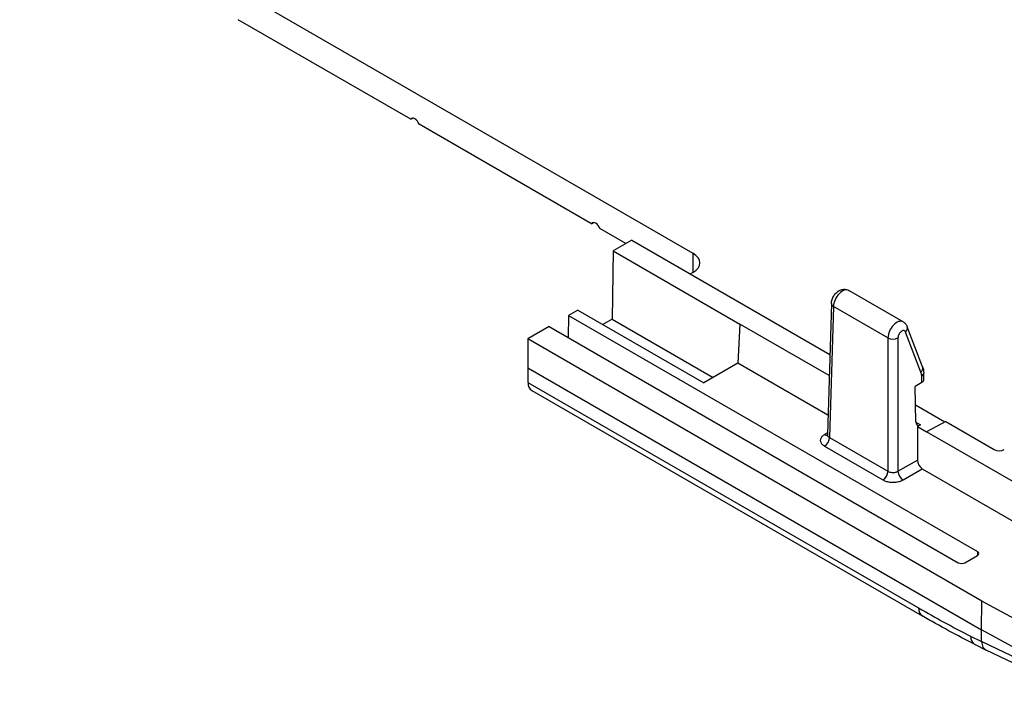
# Model space of a CAD drawing. Header units: millimetres. Extents: x 0 to 420, y 0 to 297.
# Tile 4 of 18: x 155 to 176, y 29 to 43. Entities that reach past the tile are written whole.
import ezdxf

# ---------------------------------------------------------------- set-up
doc = ezdxf.new("R2010")
doc.units = ezdxf.units.MM
doc.layers.add('Spigoli tangenti visibili(ISO)', color=7, linetype='Continuous', lineweight=25)
doc.layers.add('Spigoli visibili(ISO)', color=176, linetype='Continuous', lineweight=25, true_color=0x000080)

msp = doc.modelspace()

# ---------------------------------------------------------------- linework, layer by layer
at = {"layer": 'Spigoli tangenti visibili(ISO)'}
for p, q in [((169.065, 37.889), (169.065, 37.48)), ((172.033, 36.765), (171.95, 33.998)), ((173.184, 36.101), (172.033, 36.765)), ((173.881, 35.379), (173.557, 36.225)), ((173.184, 36.101), (173.184, 33.286)), ((173.396, 36.101), (173.396, 33.286)), ((165.582, 35.47), (175.16, 29.94)), ((165.584, 35.162), (173.831, 30.401)), ((173.901, 35.163), (173.897, 35.296)), ((173.771, 34.322), (173.873, 34.263)), ((171.907, 34.098), (171.844, 34.061)), ((171.95, 33.998), (173.184, 33.286)), ((171.844, 33.816), (173.078, 33.104)), ((173.396, 33.286), (173.805, 33.522)), ((173.502, 33.104), (173.909, 33.339)), ((175.076, 31.591), (175.073, 31.508)), ((176.58, 29.162), (175.16, 29.94)), ((174.927, 29.807), (175.161, 29.689)), ((176.581, 29.009), (175.161, 29.689))]:
    msp.add_line(p, q, dxfattribs=at)
for centre, major_axis, ratio, start_param, end_param in [((172.223, 36.871), (0.135, 0.231), 0.5729, 0.003816, 2.342561), ((172.139, 36.824), (-0.15, 0.005), 0.577174, 0.000259, 0.802694), ((173.373, 36.207), (0.132, 0.233), 0.581767, 6.279327, 8.618068), ((173.451, 36.284), (0.14, 0.054), 0.726322, 5.25861, 6.283182), ((173.29, 36.16), (-0.15, 0), 0.557025, 0.78555, 2.356042), ((173.775, 35.438), (0.14, 0.054), 0.726321, 5.258616, 6.283185), ((173.649, 35.148), (0.17, 0.306), 0.587338, 5.506306, 5.82633), ((173.79, 35.355), (0.15, 0.005), 0.577174, 5.480527, 6.283108), ((171.844, 34.184), (0.075, -0.13), 0.57735, 5.497775, 6.102932), ((171.844, 33.939), (0.075, 0.13), 0.57735, 3.926991, 5.480334), ((173.078, 33.226), (0.075, 0.13), 0.57735, 3.926978, 5.480334), ((173.502, 33.226), (-0.075, 0.13), 0.57735, 0.802851, 2.356194), ((173.677, 50.621), (12.599, -21.447), 0.57229, 5.493462, 5.555883), ((174.096, 30.557), (-0.187, -0.325), 0.57735, 5.506514, 6.283185), ((175.193, 29.963), (-0.169, -0.335), 0.612554, 5.473565, 6.283185)]:
    msp.add_ellipse(centre, major_axis=major_axis, ratio=ratio, start_param=start_param, end_param=end_param, dxfattribs=at)
for points, knots in [([(173.557, 36.225), (173.554, 36.233), (173.55, 36.239), (173.546, 36.244), (173.54, 36.249), (173.533, 36.253), (173.526, 36.255), (173.525, 36.255), (173.525, 36.255), (173.525, 36.255), (173.518, 36.256), (173.51, 36.256), (173.503, 36.255), (173.501, 36.254), (173.5, 36.254), (173.498, 36.254), (173.491, 36.252), (173.484, 36.249), (173.477, 36.244), (173.474, 36.243), (173.472, 36.241), (173.469, 36.239), (173.463, 36.235), (173.457, 36.23), (173.452, 36.225), (173.448, 36.222), (173.445, 36.218), (173.442, 36.214), (173.437, 36.209), (173.433, 36.204), (173.429, 36.198), (173.425, 36.193), (173.422, 36.187), (173.418, 36.181), (173.416, 36.176), (173.413, 36.172), (173.411, 36.167), (173.408, 36.159), (173.405, 36.152), (173.403, 36.144), (173.401, 36.14), (173.4, 36.137), (173.4, 36.133), (173.398, 36.124), (173.396, 36.116), (173.396, 36.107), (173.396, 36.105), (173.396, 36.103), (173.396, 36.101)], [0, 0, 0, 0, 0.1033731, 0.1033731, 0.1033731, 0.2222222, 0.2222222, 0.2222222, 0.2280819, 0.2280819, 0.2280819, 0.3333333, 0.3333333, 0.3333333, 0.352879, 0.352879, 0.352879, 0.4444444, 0.4444444, 0.4444444, 0.4778066, 0.4778066, 0.4778066, 0.5555556, 0.5555556, 0.5555556, 0.6028261, 0.6028261, 0.6028261, 0.6666667, 0.6666667, 0.6666667, 0.7279273, 0.7279273, 0.7279273, 0.7777778, 0.7777778, 0.7777778, 0.8527715, 0.8527715, 0.8527715, 0.8888889, 0.8888889, 0.8888889, 0.9784834, 0.9784834, 0.9784834, 1, 1, 1, 1]), ([(171.906, 34.06), (171.906, 34.055), (171.906, 34.05), (171.908, 34.045), (171.908, 34.042), (171.909, 34.04), (171.91, 34.037), (171.913, 34.031), (171.917, 34.025), (171.922, 34.019), (171.925, 34.016), (171.928, 34.013), (171.932, 34.01), (171.937, 34.006), (171.943, 34.002), (171.95, 33.998)], [0.4891816, 0.4891816, 0.4891816, 0.4891816, 0.6, 0.6, 0.6, 0.6577854, 0.6577854, 0.6577854, 0.8, 0.8, 0.8, 0.8816251, 0.8816251, 0.8816251, 1, 1, 1, 1]), ([(173.184, 33.286), (173.195, 33.279), (173.208, 33.273), (173.222, 33.269), (173.236, 33.265), (173.251, 33.262), (173.266, 33.26), (173.269, 33.26), (173.271, 33.26), (173.274, 33.26), (173.287, 33.259), (173.3, 33.259), (173.313, 33.26), (173.317, 33.261), (173.322, 33.261), (173.326, 33.262), (173.337, 33.264), (173.348, 33.266), (173.358, 33.269), (173.363, 33.271), (173.369, 33.273), (173.374, 33.275), (173.382, 33.278), (173.389, 33.282), (173.396, 33.286)], [0.0000001, 0.0000001, 0.0000001, 0.0000001, 0.2, 0.2, 0.2, 0.4, 0.4, 0.4, 0.4334815, 0.4334815, 0.4334815, 0.6, 0.6, 0.6, 0.6577854, 0.6577854, 0.6577854, 0.8, 0.8, 0.8, 0.8816251, 0.8816251, 0.8816251, 1, 1, 1, 1])]:
    msp.add_open_spline(points, degree=3, knots=knots, dxfattribs=at)
for points in [[(171.844, 34.061), (171.821, 34.048), (171.784, 34.019), (171.755, 33.966), (171.755, 33.911), (171.784, 33.859), (171.821, 33.83), (171.844, 33.816)], [(173.078, 33.104), (173.101, 33.091), (173.151, 33.07), (173.242, 33.052), (173.337, 33.053), (173.428, 33.07), (173.479, 33.091), (173.502, 33.104)]]:
    msp.add_open_spline(points, degree=3, dxfattribs=at)
at = {"layer": 'Spigoli visibili(ISO)'}
for p, q in [((154.852, 46.094), (169.065, 37.889)), ((163.107, 40.716), (159.466, 42.818)), ((163.107, 40.716), (163.149, 40.739)), ((166.926, 38.511), (163.284, 40.614)), ((166.926, 38.511), (166.967, 38.535)), ((167.65, 38.093), (167.102, 38.409)), ((167.774, 38.164), (167.382, 37.938)), ((167.774, 38.164), (171.957, 35.749)), ((167.382, 37.938), (167.361, 36.497)), ((167.382, 37.938), (170.056, 36.394)), ((169.065, 37.48), (169.012, 37.45)), ((173.506, 36.439), (172.358, 37.102)), ((171.99, 36.829), (171.906, 34.06)), ((166.634, 36.689), (166.44, 36.577)), ((166.634, 36.689), (169.294, 35.153)), ((166.44, 36.577), (166.433, 36.111)), ((166.44, 36.577), (175.076, 31.591)), ((167.361, 36.497), (167.164, 36.383)), ((167.361, 36.497), (169.491, 35.266)), ((170.056, 36.394), (170.017, 35.57)), ((171.943, 35.305), (170.056, 36.394)), ((166.033, 36.342), (165.582, 36.082)), ((166.033, 36.342), (174.668, 31.356)), ((173.915, 35.491), (173.591, 36.338)), ((165.582, 36.082), (165.582, 35.47)), ((175.169, 30.547), (165.582, 36.082)), ((170.017, 35.57), (169.294, 35.153)), ((171.918, 34.472), (170.017, 35.57)), ((165.582, 35.47), (165.584, 35.162)), ((173.944, 35.229), (173.94, 35.36)), ((173.901, 35.163), (173.759, 35.076)), ((165.662, 34.993), (173.908, 30.232)), ((173.77, 34.328), (173.759, 35.076)), ((174.385, 34.322), (173.765, 34.68)), ((174.408, 34.334), (173.995, 34.12)), ((174.408, 34.334), (175.429, 33.745)), ((173.873, 34.263), (173.805, 34.228)), ((173.805, 34.228), (173.995, 34.118)), ((173.805, 34.228), (173.805, 33.522)), ((176.521, 32.662), (173.995, 34.12)), ((173.995, 34.118), (173.995, 34.118)), ((173.909, 33.339), (176.517, 31.833)), ((174.81, 31.356), (175.076, 31.51)), ((175.16, 29.94), (175.169, 30.547)), ((176.58, 29.774), (175.169, 30.547)), ((175.161, 29.689), (175.16, 29.94)), ((175.023, 29.628), (175.256, 29.511)), ((176.678, 28.831), (175.259, 29.509))]:
    msp.add_line(p, q, dxfattribs=at)
for centre, major_axis, ratio, start_param, end_param in [((163.196, 40.61), (-0.071, 0.123), 0.57735, 4.416948, 6.578626), ((167.014, 38.406), (-0.071, 0.123), 0.57735, 4.416948, 6.578626), ((168.711, 37.684), (0.5, 0), 0.57735, 5.497787, 7.068583), ((173.373, 36.207), (0.132, 0.233), 0.581767, 6.279272, 6.279332), ((173.451, 36.284), (0.14, 0.054), 0.726322, 6.283176, 6.283277), ((165.85, 35.318), (-0.188, -0.325), 0.57735, 5.506514, 6.283185), ((173.794, 35.225), (-0.15, -0.005), 0.59733, 2.338566, 3.14126), ((173.877, 34.39), (-0.073, -0.131), 0.587337, 5.488751, 7.007187), ((175.535, 33.806), (-0.15, 0), 0.577394, 0.785436, 2.356156), ((173.911, 33.463), (0.073, -0.131), 0.587337, 3.953481, 5.506824), ((175.005, 31.55), (0.1, 0), 0.577174, 5.497939, 7.068431), ((174.739, 31.397), (-0.1, 0), 0.577526, 0.78555, 2.356042), ((175.423, 29.846), (-0.166, -0.337), 0.604968, 5.467647, 6.28992)]:
    msp.add_ellipse(centre, major_axis=major_axis, ratio=ratio, start_param=start_param, end_param=end_param, dxfattribs=at)
for points, knots in [([(171.99, 36.829), (171.99, 36.857), (171.996, 36.886), (172.015, 36.942), (172.028, 36.97), (172.061, 37.019), (172.08, 37.042), (172.123, 37.081), (172.147, 37.097), (172.199, 37.12), (172.227, 37.127), (172.28, 37.128), (172.306, 37.124), (172.339, 37.112), (172.348, 37.108), (172.358, 37.102)], [0.0000047, 0.0000047, 0.0000047, 0.0000047, 0.0178123, 0.0178123, 0.0358748, 0.0358748, 0.0534696, 0.0534696, 0.071269, 0.071269, 0.0892021, 0.0892021, 0.1046366, 0.1046366, 0.1113208, 0.1113208, 0.1113208, 0.1113208]), ([(173.506, 36.439), (173.525, 36.429), (173.542, 36.414), (173.569, 36.382), (173.581, 36.364), (173.59, 36.342), (173.59, 36.34), (173.591, 36.338)], [0, 0, 0, 0, 0.01346949, 0.01346949, 0.02675023, 0.02675023, 0.02815115, 0.02815115, 0.02815115, 0.02815115]), ([(171.901, 34.04), (171.901, 34.04), (171.901, 34.04), (171.901, 34.041), (171.902, 34.043), (171.905, 34.05), (171.906, 34.055), (171.906, 34.06)], [0.01612484, 0.01612484, 0.01612484, 0.01612484, 0.01747626, 0.01747626, 0.02637328, 0.02637328, 0.03513416, 0.03513416, 0.03513416, 0.03513416])]:
    msp.add_open_spline(points, degree=3, knots=knots, dxfattribs=at)
for points in [[(173.915, 35.491), (173.931, 35.45), (173.939, 35.406), (173.94, 35.36)], [(175.023, 29.628), (174.652, 29.816), (174.28, 30.018), (173.908, 30.232)]]:
    msp.add_open_spline(points, degree=3, dxfattribs=at)

doc.saveas('drawing.dxf')
